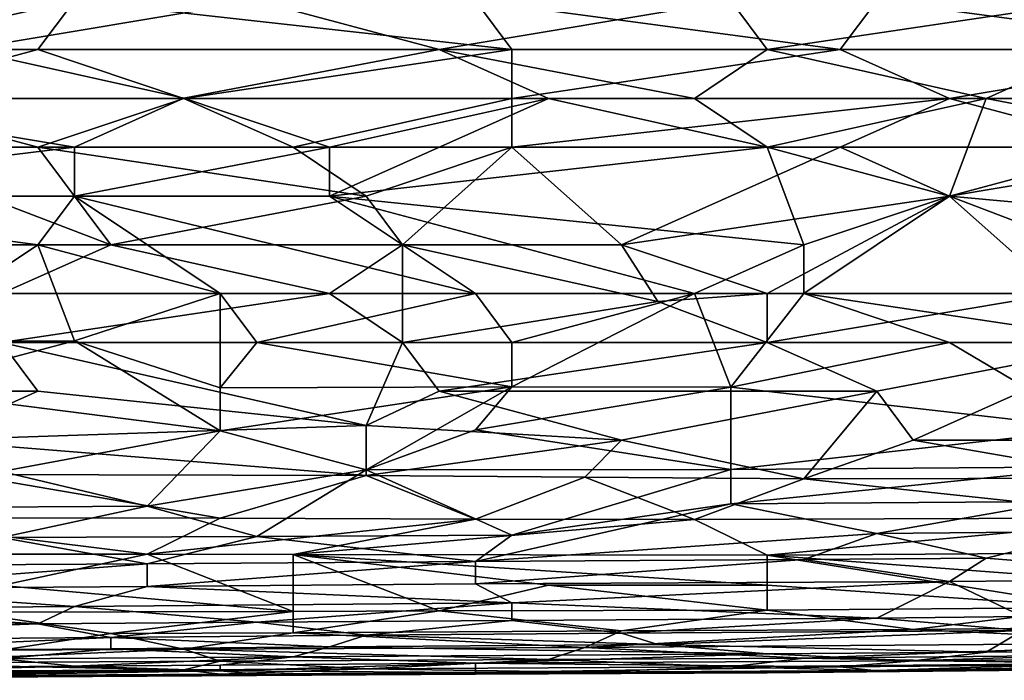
# Model space of a CAD drawing. Extents: x -0.3 to 0.3, y -0.266 to 0.266.
# Tile 214 of 256: x 0.044 to 0.08, y -0.266 to -0.242. Entities that reach past the tile are written whole.
import ezdxf

# ---------------------------------------------------------------- set-up
doc = ezdxf.new("R2010")
doc.units = 0

msp = doc.modelspace()

# ---------------------------------------------------------------- linework, layer by layer
for points in [[(0.075364, -0.241138, 0.769705), (0.088578, -0.242907, 0.76947), (0.083293, -0.239369, 0.770232)], [(0.038365, -0.242907, 0.768776), (0.046293, -0.241138, 0.769289), (0.037043, -0.241138, 0.769199)], [(0.038365, -0.242907, 0.768776), (0.044972, -0.242907, 0.768837), (0.046293, -0.241138, 0.769289)], [(0.0529, -0.241138, 0.716083), (0.042329, -0.242907, 0.716879), (0.041008, -0.241138, 0.7161)], [(0.042329, -0.242907, 0.716879), (0.0529, -0.241138, 0.716083), (0.059507, -0.242907, 0.716875)], [(0.044972, -0.242907, 0.768837), (0.06215, -0.242907, 0.769031), (0.046293, -0.241138, 0.769289)], [(0.06215, -0.242907, 0.769031), (0.060829, -0.241138, 0.769469), (0.046293, -0.241138, 0.769289)], [(0.0529, -0.241138, 0.716083), (0.070078, -0.241138, 0.716057), (0.059507, -0.242907, 0.716875)], [(0.059507, -0.242907, 0.716875), (0.070078, -0.241138, 0.716057), (0.0714, -0.242907, 0.716837)], [(0.074043, -0.242907, 0.769229), (0.075364, -0.241138, 0.769705), (0.060829, -0.241138, 0.769469)], [(0.06215, -0.242907, 0.769031), (0.074043, -0.242907, 0.769229), (0.060829, -0.241138, 0.769469)], [(0.083293, -0.241138, 0.716), (0.0714, -0.242907, 0.716837), (0.070078, -0.241138, 0.716057)], [(0.0714, -0.242907, 0.716837), (0.083293, -0.241138, 0.716), (0.083293, -0.242907, 0.716791)], [(0.088578, -0.242907, 0.76947), (0.075364, -0.241138, 0.769705), (0.074043, -0.242907, 0.769229)], [(0.035722, -0.244676, 0.717749), (0.042329, -0.242907, 0.716879), (0.050257, -0.244665, 0.717763)], [(0.038365, -0.242907, 0.768776), (0.038365, -0.244676, 0.768284), (0.044972, -0.242907, 0.768837)], [(0.038365, -0.244676, 0.768284), (0.050257, -0.244676, 0.768373), (0.044972, -0.242907, 0.768837)], [(0.059507, -0.242907, 0.716875), (0.050257, -0.244665, 0.717763), (0.042329, -0.242907, 0.716879)], [(0.050257, -0.244676, 0.768373), (0.06215, -0.242907, 0.769031), (0.044972, -0.242907, 0.768837)], [(0.050257, -0.244676, 0.768373), (0.06215, -0.244676, 0.768496), (0.06215, -0.242907, 0.769031)], [(0.063471, -0.244676, 0.717754), (0.050257, -0.244665, 0.717763), (0.059507, -0.242907, 0.716875)], [(0.068757, -0.244676, 0.717757), (0.059507, -0.242907, 0.716875), (0.0714, -0.242907, 0.716837)], [(0.063471, -0.244676, 0.717754), (0.059507, -0.242907, 0.716875), (0.068757, -0.244676, 0.717757)], [(0.06215, -0.244676, 0.768496), (0.078007, -0.244676, 0.768728), (0.074043, -0.242907, 0.769229)], [(0.06215, -0.244676, 0.768496), (0.074043, -0.242907, 0.769229), (0.06215, -0.242907, 0.769031)], [(0.0714, -0.242907, 0.716837), (0.079328, -0.244676, 0.717717), (0.068757, -0.244676, 0.717757)], [(0.079328, -0.244676, 0.717717), (0.0714, -0.242907, 0.716837), (0.083293, -0.242907, 0.716791)], [(0.078007, -0.244676, 0.768728), (0.088578, -0.242907, 0.76947), (0.074043, -0.242907, 0.769229)], [(0.078007, -0.244676, 0.768728), (0.091221, -0.244676, 0.768939), (0.088578, -0.242907, 0.76947)], [(0.083293, -0.242907, 0.716791), (0.088578, -0.246445, 0.718689), (0.079328, -0.244676, 0.717717)], [(0.031758, -0.248214, 0.71977), (0.035722, -0.244676, 0.717749), (0.046293, -0.246445, 0.718744)], [(0.035722, -0.244676, 0.717749), (0.050257, -0.244665, 0.717763), (0.046293, -0.246445, 0.718744)], [(0.044972, -0.246445, 0.767738), (0.050257, -0.244676, 0.768373), (0.038365, -0.244676, 0.768284)], [(0.038365, -0.246445, 0.767713), (0.044972, -0.246445, 0.767738), (0.038365, -0.244676, 0.768284)], [(0.054222, -0.246445, 0.767819), (0.050257, -0.244676, 0.768373), (0.044972, -0.246445, 0.767738)], [(0.046293, -0.246445, 0.718744), (0.050257, -0.244665, 0.717763), (0.055543, -0.246445, 0.718771)], [(0.055543, -0.246445, 0.718771), (0.050257, -0.244665, 0.717763), (0.063471, -0.244676, 0.717754)], [(0.054222, -0.246445, 0.767819), (0.06215, -0.244676, 0.768496), (0.050257, -0.244676, 0.768373)], [(0.06215, -0.246445, 0.767892), (0.06215, -0.244676, 0.768496), (0.054222, -0.246445, 0.767819)], [(0.0714, -0.246445, 0.718733), (0.055543, -0.248214, 0.719844), (0.063471, -0.244676, 0.717754)], [(0.063471, -0.244676, 0.717754), (0.055543, -0.248214, 0.719844), (0.055543, -0.246445, 0.718771)], [(0.078007, -0.244676, 0.768728), (0.06215, -0.246445, 0.767892), (0.074043, -0.246445, 0.768067)], [(0.06215, -0.244676, 0.768496), (0.06215, -0.246445, 0.767892), (0.078007, -0.244676, 0.768728)], [(0.063471, -0.244676, 0.717754), (0.068757, -0.244676, 0.717757), (0.0714, -0.246445, 0.718733)], [(0.0714, -0.246445, 0.718733), (0.068757, -0.244676, 0.717757), (0.079328, -0.244676, 0.717717)], [(0.079328, -0.244676, 0.717717), (0.078007, -0.248214, 0.719804), (0.0714, -0.246445, 0.718733)], [(0.074043, -0.246445, 0.768067), (0.084614, -0.246445, 0.768214), (0.078007, -0.244676, 0.768728)], [(0.078007, -0.244676, 0.768728), (0.084614, -0.246445, 0.768214), (0.091221, -0.244676, 0.768939)], [(0.088578, -0.246445, 0.718689), (0.078007, -0.248214, 0.719804), (0.079328, -0.244676, 0.717717)], [(0.046293, -0.246445, 0.718744), (0.046293, -0.248214, 0.719802), (0.031758, -0.248214, 0.71977)], [(0.038365, -0.246445, 0.767713), (0.035722, -0.249983, 0.766227), (0.047615, -0.249983, 0.766303)], [(0.038365, -0.246445, 0.767713), (0.047615, -0.249983, 0.766303), (0.044972, -0.246445, 0.767738)], [(0.056864, -0.248214, 0.767155), (0.054222, -0.246445, 0.767819), (0.044972, -0.246445, 0.767738)], [(0.044972, -0.246445, 0.767738), (0.047615, -0.249983, 0.766303), (0.056864, -0.248214, 0.767155)], [(0.046293, -0.248214, 0.719802), (0.055543, -0.246445, 0.718771), (0.055543, -0.248214, 0.719844)], [(0.046293, -0.246445, 0.718744), (0.055543, -0.246445, 0.718771), (0.046293, -0.248214, 0.719802)], [(0.056864, -0.248214, 0.767155), (0.06215, -0.246445, 0.767892), (0.054222, -0.246445, 0.767819)], [(0.055543, -0.248214, 0.719844), (0.0714, -0.246445, 0.718733), (0.072721, -0.249983, 0.720986)], [(0.056864, -0.248214, 0.767155), (0.058186, -0.249983, 0.766389), (0.06215, -0.246445, 0.767892)], [(0.058186, -0.249983, 0.766389), (0.066114, -0.249983, 0.766474), (0.06215, -0.246445, 0.767892)], [(0.066114, -0.249983, 0.766474), (0.074043, -0.246445, 0.768067), (0.06215, -0.246445, 0.767892)], [(0.066114, -0.249983, 0.766474), (0.078007, -0.248214, 0.767396), (0.074043, -0.246445, 0.768067)], [(0.078007, -0.248214, 0.719804), (0.072721, -0.249983, 0.720986), (0.0714, -0.246445, 0.718733)], [(0.078007, -0.248214, 0.767396), (0.084614, -0.246445, 0.768214), (0.074043, -0.246445, 0.768067)], [(0.092542, -0.249549, 0.720654), (0.078007, -0.248214, 0.719804), (0.088578, -0.246445, 0.718689)], [(0.078007, -0.248214, 0.767396), (0.081971, -0.251752, 0.765732), (0.084614, -0.246445, 0.768214)], [(0.046293, -0.248214, 0.719802), (0.044972, -0.249983, 0.720953), (0.031758, -0.248214, 0.71977)], [(0.044972, -0.249983, 0.720953), (0.033079, -0.249983, 0.720923), (0.031758, -0.248214, 0.71977)], [(0.044972, -0.249983, 0.720953), (0.046293, -0.248214, 0.719802), (0.051579, -0.251752, 0.722254)], [(0.046293, -0.248214, 0.719802), (0.055543, -0.248214, 0.719844), (0.060829, -0.251752, 0.722279)], [(0.051579, -0.251752, 0.722254), (0.046293, -0.248214, 0.719802), (0.060829, -0.251752, 0.722279)], [(0.058186, -0.249983, 0.766389), (0.056864, -0.248214, 0.767155), (0.047615, -0.249983, 0.766303)], [(0.055543, -0.248214, 0.719844), (0.072721, -0.249983, 0.720986), (0.068757, -0.251752, 0.722267)], [(0.060829, -0.251752, 0.722279), (0.055543, -0.248214, 0.719844), (0.068757, -0.251752, 0.722267)], [(0.078007, -0.248214, 0.767396), (0.066114, -0.249983, 0.766474), (0.0714, -0.251752, 0.765652)], [(0.078007, -0.248214, 0.767396), (0.0714, -0.251752, 0.765652), (0.081971, -0.251752, 0.765732)], [(0.072721, -0.251752, 0.72227), (0.078007, -0.248214, 0.719804), (0.087257, -0.251752, 0.722262)], [(0.072721, -0.249983, 0.720986), (0.078007, -0.248214, 0.719804), (0.072721, -0.251752, 0.72227)], [(0.078007, -0.248214, 0.719804), (0.092542, -0.249549, 0.720654), (0.087257, -0.251752, 0.722262)], [(0.039686, -0.253491, 0.723545), (0.033079, -0.249983, 0.720923), (0.044972, -0.249983, 0.720953)], [(0.035722, -0.249983, 0.766227), (0.04365, -0.251752, 0.76539), (0.047615, -0.249983, 0.766303)], [(0.039686, -0.253491, 0.723545), (0.044972, -0.249983, 0.720953), (0.046293, -0.253464, 0.723545)], [(0.04365, -0.251752, 0.76539), (0.055543, -0.251752, 0.765486), (0.047615, -0.249983, 0.766303)], [(0.051579, -0.251752, 0.722254), (0.046293, -0.253464, 0.723545), (0.044972, -0.249983, 0.720953)], [(0.055543, -0.251752, 0.765486), (0.058186, -0.249983, 0.766389), (0.047615, -0.249983, 0.766303)], [(0.055543, -0.251752, 0.765486), (0.058186, -0.253521, 0.764528), (0.058186, -0.249983, 0.766389)], [(0.058186, -0.249983, 0.766389), (0.067436, -0.252034, 0.765461), (0.066114, -0.249983, 0.766474)], [(0.058186, -0.249983, 0.766389), (0.058186, -0.253521, 0.764528), (0.067436, -0.252034, 0.765461)], [(0.067436, -0.252034, 0.765461), (0.0714, -0.251752, 0.765652), (0.066114, -0.249983, 0.766474)], [(0.072721, -0.249983, 0.720986), (0.072721, -0.251752, 0.72227), (0.068757, -0.251752, 0.722267)], [(0.04365, -0.253521, 0.764406), (0.055543, -0.251752, 0.765486), (0.04365, -0.251752, 0.76539)], [(0.04365, -0.253521, 0.764406), (0.058186, -0.253521, 0.764528), (0.055543, -0.251752, 0.765486)], [(0.046293, -0.253464, 0.723545), (0.051579, -0.251752, 0.722254), (0.051579, -0.255165, 0.72499)], [(0.060829, -0.251752, 0.722279), (0.0529, -0.253521, 0.723604), (0.051579, -0.251752, 0.722254)], [(0.051579, -0.251752, 0.722254), (0.0529, -0.253521, 0.723604), (0.051579, -0.255165, 0.72499)], [(0.0529, -0.253521, 0.723604), (0.060829, -0.251752, 0.722279), (0.06215, -0.253521, 0.723629)], [(0.06215, -0.253521, 0.723629), (0.060829, -0.251752, 0.722279), (0.068757, -0.251752, 0.722267)], [(0.06215, -0.255123, 0.72499), (0.068757, -0.251752, 0.722267), (0.070078, -0.255139, 0.72499)], [(0.06215, -0.253521, 0.723629), (0.068757, -0.251752, 0.722267), (0.06215, -0.255123, 0.72499)], [(0.067436, -0.252034, 0.765461), (0.0714, -0.253521, 0.764668), (0.0714, -0.251752, 0.765652)], [(0.072721, -0.251752, 0.72227), (0.070078, -0.255139, 0.72499), (0.068757, -0.251752, 0.722267)], [(0.072721, -0.251752, 0.72227), (0.078007, -0.253521, 0.723629), (0.070078, -0.255139, 0.72499)], [(0.084614, -0.253521, 0.764743), (0.081971, -0.251752, 0.765732), (0.0714, -0.253521, 0.764668)], [(0.081971, -0.251752, 0.765732), (0.0714, -0.251752, 0.765652), (0.0714, -0.253521, 0.764668)], [(0.072721, -0.251752, 0.72227), (0.087257, -0.251752, 0.722262), (0.084614, -0.253521, 0.723638)], [(0.078007, -0.253521, 0.723629), (0.072721, -0.251752, 0.72227), (0.084614, -0.253521, 0.723638)], [(0.0714, -0.253521, 0.764668), (0.067436, -0.252034, 0.765461), (0.058186, -0.253521, 0.764528)], [(0.044972, -0.25529, 0.763326), (0.04365, -0.253521, 0.764406), (0.031758, -0.25529, 0.763306)], [(0.039686, -0.255209, 0.72499), (0.046293, -0.253464, 0.723545), (0.051579, -0.256724, 0.726435)], [(0.046293, -0.253464, 0.723545), (0.039686, -0.255209, 0.72499), (0.039686, -0.253491, 0.723545)], [(0.04365, -0.253521, 0.764406), (0.056864, -0.256523, 0.76257), (0.058186, -0.253521, 0.764528)], [(0.056864, -0.256523, 0.76257), (0.04365, -0.253521, 0.764406), (0.044972, -0.25529, 0.763326)], [(0.046293, -0.253464, 0.723545), (0.051579, -0.255165, 0.72499), (0.051579, -0.256724, 0.726435)], [(0.06215, -0.255123, 0.72499), (0.051579, -0.255165, 0.72499), (0.0529, -0.253521, 0.723604)], [(0.06215, -0.253521, 0.723629), (0.06215, -0.255123, 0.72499), (0.0529, -0.253521, 0.723604)], [(0.059507, -0.25529, 0.763441), (0.058186, -0.253521, 0.764528), (0.056864, -0.256523, 0.76257)], [(0.058186, -0.253521, 0.764528), (0.059507, -0.25529, 0.763441), (0.0714, -0.253521, 0.764668)], [(0.075364, -0.25529, 0.763569), (0.0714, -0.253521, 0.764668), (0.059507, -0.25529, 0.763441)], [(0.070078, -0.255139, 0.72499), (0.078007, -0.253521, 0.723629), (0.083293, -0.256654, 0.726435)], [(0.0714, -0.253521, 0.764668), (0.075364, -0.25529, 0.763569), (0.084614, -0.253521, 0.764743)], [(0.075364, -0.25529, 0.763569), (0.076685, -0.257059, 0.762298), (0.084614, -0.253521, 0.764743)], [(0.081971, -0.257059, 0.76229), (0.084614, -0.253521, 0.764743), (0.076685, -0.257059, 0.762298)], [(0.078007, -0.253521, 0.723629), (0.084614, -0.253521, 0.723638), (0.083293, -0.256654, 0.726435)], [(0.044972, -0.25529, 0.763326), (0.031758, -0.25529, 0.763306), (0.041008, -0.257059, 0.7621)], [(0.039686, -0.255209, 0.72499), (0.051579, -0.256724, 0.726435), (0.04365, -0.258196, 0.727881)], [(0.041008, -0.257059, 0.7621), (0.056864, -0.256523, 0.76257), (0.044972, -0.25529, 0.763326)], [(0.051579, -0.256724, 0.726435), (0.06215, -0.255123, 0.72499), (0.056864, -0.258139, 0.727881)], [(0.06215, -0.255123, 0.72499), (0.051579, -0.256724, 0.726435), (0.051579, -0.255165, 0.72499)], [(0.06215, -0.255123, 0.72499), (0.060829, -0.256684, 0.726435), (0.056864, -0.258139, 0.727881)], [(0.066114, -0.257059, 0.762245), (0.059507, -0.25529, 0.763441), (0.056864, -0.256523, 0.76257)], [(0.075364, -0.25529, 0.763569), (0.059507, -0.25529, 0.763441), (0.066114, -0.257059, 0.762245)], [(0.070078, -0.255139, 0.72499), (0.060829, -0.256684, 0.726435), (0.06215, -0.255123, 0.72499)], [(0.060829, -0.256684, 0.726435), (0.070078, -0.255139, 0.72499), (0.070078, -0.258121, 0.727881)], [(0.075364, -0.25529, 0.763569), (0.066114, -0.257059, 0.762245), (0.072721, -0.258458, 0.761125)], [(0.083293, -0.256654, 0.726435), (0.070078, -0.258121, 0.727881), (0.070078, -0.255139, 0.72499)], [(0.076685, -0.257059, 0.762298), (0.075364, -0.25529, 0.763569), (0.072721, -0.258458, 0.761125)], [(0.056864, -0.258337, 0.761125), (0.056864, -0.256523, 0.76257), (0.041008, -0.257059, 0.7621)], [(0.056864, -0.256523, 0.76257), (0.056864, -0.258337, 0.761125), (0.066114, -0.257059, 0.762245)], [(0.04365, -0.258196, 0.727881), (0.051579, -0.256724, 0.726435), (0.048936, -0.259452, 0.729326)], [(0.051579, -0.256724, 0.726435), (0.056864, -0.258139, 0.727881), (0.048936, -0.259452, 0.729326)], [(0.070078, -0.258121, 0.727881), (0.056864, -0.258139, 0.727881), (0.060829, -0.256684, 0.726435)], [(0.070078, -0.258121, 0.727881), (0.083293, -0.256654, 0.726435), (0.083293, -0.258025, 0.727881)], [(0.041008, -0.257059, 0.7621), (0.042329, -0.2583, 0.761125), (0.056864, -0.258337, 0.761125)], [(0.056864, -0.258337, 0.761125), (0.064793, -0.258396, 0.761125), (0.066114, -0.257059, 0.762245)], [(0.064793, -0.258396, 0.761125), (0.072721, -0.258458, 0.761125), (0.066114, -0.257059, 0.762245)], [(0.076685, -0.257059, 0.762298), (0.072721, -0.258458, 0.761125), (0.084614, -0.25844, 0.761125)], [(0.081971, -0.257059, 0.76229), (0.076685, -0.257059, 0.762298), (0.084614, -0.25844, 0.761125)], [(0.038365, -0.259877, 0.759679), (0.051579, -0.259887, 0.759679), (0.042329, -0.2583, 0.761125)], [(0.041008, -0.259495, 0.729326), (0.04365, -0.258196, 0.727881), (0.048936, -0.259452, 0.729326)], [(0.056864, -0.258337, 0.761125), (0.042329, -0.2583, 0.761125), (0.051579, -0.259887, 0.759679)], [(0.056864, -0.258139, 0.727881), (0.0529, -0.260548, 0.730772), (0.048936, -0.259452, 0.729326)], [(0.06215, -0.260499, 0.730772), (0.0529, -0.260548, 0.730772), (0.056864, -0.258139, 0.727881)], [(0.070078, -0.258121, 0.727881), (0.06215, -0.260499, 0.730772), (0.056864, -0.258139, 0.727881)], [(0.070078, -0.259364, 0.729326), (0.06215, -0.260499, 0.730772), (0.070078, -0.258121, 0.727881)], [(0.070078, -0.258121, 0.727881), (0.083293, -0.258025, 0.727881), (0.070078, -0.259364, 0.729326)], [(0.081971, -0.259277, 0.729326), (0.070078, -0.259364, 0.729326), (0.083293, -0.258025, 0.727881)], [(0.051579, -0.259887, 0.759679), (0.060829, -0.259923, 0.759679), (0.056864, -0.258337, 0.761125)], [(0.056864, -0.258337, 0.761125), (0.060829, -0.259923, 0.759679), (0.064793, -0.258396, 0.761125)], [(0.060829, -0.259923, 0.759679), (0.068757, -0.259939, 0.759679), (0.064793, -0.258396, 0.761125)], [(0.072721, -0.258458, 0.761125), (0.064793, -0.258396, 0.761125), (0.068757, -0.259939, 0.759679)], [(0.068757, -0.259939, 0.759679), (0.085935, -0.259879, 0.759679), (0.072721, -0.258458, 0.761125)], [(0.072721, -0.258458, 0.761125), (0.085935, -0.259879, 0.759679), (0.084614, -0.25844, 0.761125)], [(0.070078, -0.259364, 0.729326), (0.075364, -0.260443, 0.730772), (0.060829, -0.261453, 0.732217)], [(0.06215, -0.260499, 0.730772), (0.070078, -0.259364, 0.729326), (0.060829, -0.261453, 0.732217)], [(0.070078, -0.259364, 0.729326), (0.081971, -0.259277, 0.729326), (0.075364, -0.260443, 0.730772)], [(0.075364, -0.260443, 0.730772), (0.081971, -0.259277, 0.729326), (0.083293, -0.260369, 0.730772)], [(0.041008, -0.259495, 0.729326), (0.048936, -0.259452, 0.729326), (0.04365, -0.260581, 0.730772)], [(0.04365, -0.260581, 0.730772), (0.048936, -0.259452, 0.729326), (0.0529, -0.260548, 0.730772)], [(0.051579, -0.259887, 0.759679), (0.038365, -0.259877, 0.759679), (0.048936, -0.261189, 0.758234)], [(0.048936, -0.261189, 0.758234), (0.038365, -0.259877, 0.759679), (0.038365, -0.261194, 0.758234)], [(0.060829, -0.259923, 0.759679), (0.051579, -0.259887, 0.759679), (0.048936, -0.261189, 0.758234)], [(0.054222, -0.261197, 0.758234), (0.060829, -0.259923, 0.759679), (0.048936, -0.261189, 0.758234)], [(0.068757, -0.259939, 0.759679), (0.060829, -0.259923, 0.759679), (0.054222, -0.261197, 0.758234)], [(0.0714, -0.261223, 0.758234), (0.068757, -0.259939, 0.759679), (0.054222, -0.261197, 0.758234)], [(0.085935, -0.259879, 0.759679), (0.068757, -0.259939, 0.759679), (0.0714, -0.261223, 0.758234)], [(0.0714, -0.261223, 0.758234), (0.088578, -0.261113, 0.758234), (0.085935, -0.259879, 0.759679)], [(0.072721, -0.261387, 0.732217), (0.060829, -0.261453, 0.732217), (0.075364, -0.260443, 0.730772)], [(0.079328, -0.261335, 0.732217), (0.072721, -0.261387, 0.732217), (0.075364, -0.260443, 0.730772)], [(0.075364, -0.260443, 0.730772), (0.083293, -0.260369, 0.730772), (0.079328, -0.261335, 0.732217)], [(0.079328, -0.261335, 0.732217), (0.083293, -0.260369, 0.730772), (0.088578, -0.26208, 0.733662)], [(0.04365, -0.260581, 0.730772), (0.048936, -0.261535, 0.732217), (0.035722, -0.261614, 0.732217)], [(0.0529, -0.260548, 0.730772), (0.048936, -0.261535, 0.732217), (0.04365, -0.260581, 0.730772)], [(0.060829, -0.261453, 0.732217), (0.048936, -0.261535, 0.732217), (0.0529, -0.260548, 0.730772)], [(0.0529, -0.260548, 0.730772), (0.06215, -0.260499, 0.730772), (0.060829, -0.261453, 0.732217)], [(0.0714, -0.261223, 0.758234), (0.084614, -0.26222, 0.756789), (0.088578, -0.261113, 0.758234)], [(0.038365, -0.261194, 0.758234), (0.04365, -0.26232, 0.756789), (0.048936, -0.261189, 0.758234)], [(0.048936, -0.261189, 0.758234), (0.04365, -0.26232, 0.756789), (0.054222, -0.263261, 0.755343)], [(0.054222, -0.261197, 0.758234), (0.048936, -0.261189, 0.758234), (0.054222, -0.263261, 0.755343)], [(0.048936, -0.262366, 0.733652), (0.060829, -0.261453, 0.732217), (0.060829, -0.262269, 0.733662)], [(0.048936, -0.261535, 0.732217), (0.060829, -0.261453, 0.732217), (0.048936, -0.262366, 0.733652)], [(0.054222, -0.261197, 0.758234), (0.0714, -0.262309, 0.756789), (0.0714, -0.261223, 0.758234)], [(0.063471, -0.262315, 0.756789), (0.0714, -0.262309, 0.756789), (0.054222, -0.261197, 0.758234)], [(0.063471, -0.262315, 0.756789), (0.054222, -0.261197, 0.758234), (0.059507, -0.263243, 0.755343)], [(0.059507, -0.263243, 0.755343), (0.054222, -0.261197, 0.758234), (0.054222, -0.263261, 0.755343)], [(0.060829, -0.262269, 0.733662), (0.072721, -0.261387, 0.732217), (0.078007, -0.26218, 0.733662)], [(0.060829, -0.261453, 0.732217), (0.072721, -0.261387, 0.732217), (0.060829, -0.262269, 0.733662)], [(0.084614, -0.26222, 0.756789), (0.0714, -0.261223, 0.758234), (0.083293, -0.263119, 0.755343)], [(0.0714, -0.261223, 0.758234), (0.0714, -0.262309, 0.756789), (0.083293, -0.263119, 0.755343)], [(0.072721, -0.261387, 0.732217), (0.079328, -0.261335, 0.732217), (0.078007, -0.26218, 0.733662)], [(0.078007, -0.26218, 0.733662), (0.079328, -0.261335, 0.732217), (0.088578, -0.26208, 0.733662)], [(0.035722, -0.261614, 0.732217), (0.048936, -0.261535, 0.732217), (0.037043, -0.262448, 0.733662)], [(0.037043, -0.262448, 0.733662), (0.048936, -0.261535, 0.732217), (0.048936, -0.262366, 0.733652)], [(0.078007, -0.26218, 0.733662), (0.06215, -0.262958, 0.735108), (0.060829, -0.262269, 0.733662)], [(0.075364, -0.263503, 0.736553), (0.06215, -0.262958, 0.735108), (0.078007, -0.26218, 0.733662)], [(0.08065, -0.263445, 0.736553), (0.075364, -0.263503, 0.736553), (0.078007, -0.26218, 0.733662)], [(0.078007, -0.26218, 0.733662), (0.088578, -0.26208, 0.733662), (0.08065, -0.263445, 0.736553)], [(0.035722, -0.26317, 0.735108), (0.037043, -0.262448, 0.733662), (0.046293, -0.263082, 0.735108)], [(0.037043, -0.262448, 0.733662), (0.048936, -0.262366, 0.733652), (0.046293, -0.263082, 0.735108)], [(0.042329, -0.263289, 0.755343), (0.054222, -0.263261, 0.755343), (0.04365, -0.26232, 0.756789)], [(0.06215, -0.262958, 0.735108), (0.046293, -0.263082, 0.735108), (0.048936, -0.262366, 0.733652)], [(0.060829, -0.262269, 0.733662), (0.06215, -0.262958, 0.735108), (0.048936, -0.262366, 0.733652)], [(0.059507, -0.263243, 0.755343), (0.0714, -0.263216, 0.755343), (0.063471, -0.262315, 0.756789)], [(0.063471, -0.262315, 0.756789), (0.0714, -0.263216, 0.755343), (0.0714, -0.262309, 0.756789)], [(0.083293, -0.263119, 0.755343), (0.0714, -0.262309, 0.756789), (0.0714, -0.263216, 0.755343)], [(0.033079, -0.263815, 0.736553), (0.035722, -0.26317, 0.735108), (0.044972, -0.263719, 0.736553)], [(0.035722, -0.26317, 0.735108), (0.046293, -0.263082, 0.735108), (0.044972, -0.263719, 0.736553)], [(0.042329, -0.263289, 0.755343), (0.047615, -0.264061, 0.753898), (0.054222, -0.263261, 0.755343)], [(0.047615, -0.264061, 0.753898), (0.042329, -0.263289, 0.755343), (0.04365, -0.264667, 0.752452)], [(0.044972, -0.263719, 0.736553), (0.046293, -0.263082, 0.735108), (0.0529, -0.263658, 0.736553)], [(0.046293, -0.263082, 0.735108), (0.06215, -0.262958, 0.735108), (0.0529, -0.263658, 0.736553)], [(0.047615, -0.264061, 0.753898), (0.054222, -0.264039, 0.753898), (0.054222, -0.263261, 0.755343)], [(0.0529, -0.263658, 0.736553), (0.06215, -0.262958, 0.735108), (0.06215, -0.263588, 0.736553)], [(0.054222, -0.264039, 0.753898), (0.066114, -0.263961, 0.753898), (0.059507, -0.263243, 0.755343)], [(0.054222, -0.263261, 0.755343), (0.054222, -0.264039, 0.753898), (0.059507, -0.263243, 0.755343)], [(0.059507, -0.263243, 0.755343), (0.066114, -0.263961, 0.753898), (0.0714, -0.263216, 0.755343)], [(0.06215, -0.262958, 0.735108), (0.075364, -0.263503, 0.736553), (0.06215, -0.263588, 0.736553)], [(0.066114, -0.263961, 0.753898), (0.076685, -0.263924, 0.753898), (0.0714, -0.263216, 0.755343)], [(0.0714, -0.263216, 0.755343), (0.076685, -0.263924, 0.753898), (0.083293, -0.263119, 0.755343)], [(0.076685, -0.263924, 0.753898), (0.097828, -0.263704, 0.753898), (0.083293, -0.263119, 0.755343)], [(0.044972, -0.263719, 0.736553), (0.0529, -0.263658, 0.736553), (0.047615, -0.264209, 0.737998)], [(0.056864, -0.264124, 0.737998), (0.047615, -0.264209, 0.737998), (0.0529, -0.263658, 0.736553)], [(0.0529, -0.263658, 0.736553), (0.06215, -0.263588, 0.736553), (0.056864, -0.264124, 0.737998)], [(0.056864, -0.264124, 0.737998), (0.06215, -0.263588, 0.736553), (0.066114, -0.264053, 0.737998)], [(0.06215, -0.263588, 0.736553), (0.075364, -0.263503, 0.736553), (0.066114, -0.264053, 0.737998)], [(0.066114, -0.264053, 0.737998), (0.075364, -0.263503, 0.736553), (0.08065, -0.26395, 0.737998)], [(0.075364, -0.263503, 0.736553), (0.08065, -0.263445, 0.736553), (0.08065, -0.26395, 0.737998)], [(0.033079, -0.263815, 0.736553), (0.044972, -0.263719, 0.736553), (0.027793, -0.264349, 0.737998)], [(0.047615, -0.264209, 0.737998), (0.027793, -0.264349, 0.737998), (0.044972, -0.263719, 0.736553)], [(0.054222, -0.264039, 0.753898), (0.064793, -0.264565, 0.752452), (0.066114, -0.263961, 0.753898)], [(0.064793, -0.264565, 0.752452), (0.087257, -0.264406, 0.752452), (0.076685, -0.263924, 0.753898)], [(0.066114, -0.263961, 0.753898), (0.064793, -0.264565, 0.752452), (0.076685, -0.263924, 0.753898)], [(0.08065, -0.26395, 0.737998), (0.067436, -0.264467, 0.739444), (0.066114, -0.264053, 0.737998)], [(0.079328, -0.264736, 0.740889), (0.067436, -0.264467, 0.739444), (0.08065, -0.26395, 0.737998)], [(0.097828, -0.263704, 0.753898), (0.076685, -0.263924, 0.753898), (0.087257, -0.264406, 0.752452)], [(0.079328, -0.264736, 0.740889), (0.0899, -0.263888, 0.737998), (0.088578, -0.264652, 0.740889)], [(0.0899, -0.263888, 0.737998), (0.079328, -0.264736, 0.740889), (0.08065, -0.26395, 0.737998)], [(0.027793, -0.264349, 0.737998), (0.047615, -0.264209, 0.737998), (0.037043, -0.264686, 0.739444)], [(0.037043, -0.264686, 0.739444), (0.047615, -0.264209, 0.737998), (0.047615, -0.264615, 0.739444)], [(0.04365, -0.264667, 0.752452), (0.050257, -0.264636, 0.752452), (0.047615, -0.264061, 0.753898)], [(0.054222, -0.264039, 0.753898), (0.047615, -0.264061, 0.753898), (0.050257, -0.264636, 0.752452)], [(0.047615, -0.264209, 0.737998), (0.056864, -0.264124, 0.737998), (0.055543, -0.264547, 0.739444)], [(0.047615, -0.264615, 0.739444), (0.047615, -0.264209, 0.737998), (0.055543, -0.264547, 0.739444)], [(0.050257, -0.264636, 0.752452), (0.064793, -0.264565, 0.752452), (0.054222, -0.264039, 0.753898)], [(0.067436, -0.264467, 0.739444), (0.055543, -0.264547, 0.739444), (0.056864, -0.264124, 0.737998)], [(0.066114, -0.264053, 0.737998), (0.067436, -0.264467, 0.739444), (0.056864, -0.264124, 0.737998)], [(0.037043, -0.264686, 0.739444), (0.047615, -0.264615, 0.739444), (0.04365, -0.264987, 0.740889)], [(0.04365, -0.264667, 0.752452), (0.038365, -0.265141, 0.751007), (0.050257, -0.264636, 0.752452)], [(0.038365, -0.265141, 0.751007), (0.051579, -0.265071, 0.751007), (0.050257, -0.264636, 0.752452)], [(0.04365, -0.264987, 0.740889), (0.047615, -0.264615, 0.739444), (0.054222, -0.264909, 0.740889)], [(0.047615, -0.264615, 0.739444), (0.055543, -0.264547, 0.739444), (0.054222, -0.264909, 0.740889)], [(0.050257, -0.264636, 0.752452), (0.063471, -0.265002, 0.751007), (0.064793, -0.264565, 0.752452)], [(0.051579, -0.265071, 0.751007), (0.063471, -0.265002, 0.751007), (0.050257, -0.264636, 0.752452)], [(0.054222, -0.264909, 0.740889), (0.055543, -0.264547, 0.739444), (0.0714, -0.264804, 0.740889)], [(0.055543, -0.264547, 0.739444), (0.067436, -0.264467, 0.739444), (0.0714, -0.264804, 0.740889)], [(0.063471, -0.265002, 0.751007), (0.072721, -0.264958, 0.751007), (0.064793, -0.264565, 0.752452)], [(0.064793, -0.264565, 0.752452), (0.072721, -0.264958, 0.751007), (0.087257, -0.264406, 0.752452)], [(0.0714, -0.264804, 0.740889), (0.067436, -0.264467, 0.739444), (0.079328, -0.264736, 0.740889)], [(0.072721, -0.264958, 0.751007), (0.0899, -0.264786, 0.751007), (0.087257, -0.264406, 0.752452)], [(0.076685, -0.265053, 0.742335), (0.088578, -0.264652, 0.740889), (0.097828, -0.264844, 0.742335)], [(0.079328, -0.264736, 0.740889), (0.088578, -0.264652, 0.740889), (0.076685, -0.265053, 0.742335)], [(0.033079, -0.265341, 0.742335), (0.04365, -0.264987, 0.740889), (0.046293, -0.265252, 0.742335)], [(0.038365, -0.265141, 0.751007), (0.050257, -0.265384, 0.749562), (0.051579, -0.265071, 0.751007)], [(0.04365, -0.264987, 0.740889), (0.054222, -0.264909, 0.740889), (0.046293, -0.265252, 0.742335)], [(0.046293, -0.265252, 0.742335), (0.054222, -0.264909, 0.740889), (0.051579, -0.265215, 0.742335)], [(0.050257, -0.265384, 0.749562), (0.056864, -0.265344, 0.749562), (0.051579, -0.265071, 0.751007)], [(0.051579, -0.265215, 0.742335), (0.054222, -0.264909, 0.740889), (0.060829, -0.265139, 0.742335)], [(0.051579, -0.265071, 0.751007), (0.056864, -0.265344, 0.749562), (0.063471, -0.265002, 0.751007)], [(0.054222, -0.264909, 0.740889), (0.0714, -0.264804, 0.740889), (0.060829, -0.265139, 0.742335)], [(0.056864, -0.265344, 0.749562), (0.070078, -0.265273, 0.749562), (0.063471, -0.265002, 0.751007)], [(0.060829, -0.265139, 0.742335), (0.0714, -0.264804, 0.740889), (0.076685, -0.265053, 0.742335)], [(0.060829, -0.265139, 0.742335), (0.076685, -0.265053, 0.742335), (0.074043, -0.265276, 0.74378)], [(0.063471, -0.265002, 0.751007), (0.070078, -0.265273, 0.749562), (0.072721, -0.264958, 0.751007)], [(0.070078, -0.265273, 0.749562), (0.083293, -0.265153, 0.749562), (0.072721, -0.264958, 0.751007)], [(0.0714, -0.264804, 0.740889), (0.079328, -0.264736, 0.740889), (0.076685, -0.265053, 0.742335)], [(0.072721, -0.264958, 0.751007), (0.083293, -0.265153, 0.749562), (0.0899, -0.264786, 0.751007)], [(0.074043, -0.265276, 0.74378), (0.076685, -0.265053, 0.742335), (0.088578, -0.265154, 0.74378)], [(0.076685, -0.265053, 0.742335), (0.097828, -0.264844, 0.742335), (0.088578, -0.265154, 0.74378)], [(0.033079, -0.265341, 0.742335), (0.046293, -0.265252, 0.742335), (0.035722, -0.265511, 0.74378)], [(0.035722, -0.265511, 0.74378), (0.046293, -0.265252, 0.742335), (0.051579, -0.265417, 0.74378)], [(0.035722, -0.265511, 0.74378), (0.051579, -0.265417, 0.74378), (0.039686, -0.265607, 0.745225)], [(0.037043, -0.265449, 0.749562), (0.050257, -0.265384, 0.749562), (0.038365, -0.265141, 0.751007)], [(0.037043, -0.265449, 0.749562), (0.037043, -0.265619, 0.748116), (0.050257, -0.265384, 0.749562)], [(0.037043, -0.265619, 0.748116), (0.051579, -0.265541, 0.748116), (0.050257, -0.265384, 0.749562)], [(0.039686, -0.265607, 0.745225), (0.051579, -0.265417, 0.74378), (0.0529, -0.265534, 0.745225)], [(0.046293, -0.265252, 0.742335), (0.051579, -0.265215, 0.742335), (0.051579, -0.265417, 0.74378)], [(0.050257, -0.265384, 0.749562), (0.051579, -0.265541, 0.748116), (0.056864, -0.265344, 0.749562)], [(0.051579, -0.265417, 0.74378), (0.060829, -0.265139, 0.742335), (0.060829, -0.265478, 0.745225)], [(0.051579, -0.265215, 0.742335), (0.060829, -0.265139, 0.742335), (0.051579, -0.265417, 0.74378)], [(0.051579, -0.265541, 0.748116), (0.064793, -0.265467, 0.748116), (0.056864, -0.265344, 0.749562)], [(0.0529, -0.265534, 0.745225), (0.051579, -0.265417, 0.74378), (0.060829, -0.265478, 0.745225)], [(0.056864, -0.265344, 0.749562), (0.064793, -0.265467, 0.748116), (0.070078, -0.265273, 0.749562)], [(0.060829, -0.265478, 0.745225), (0.060829, -0.265139, 0.742335), (0.074043, -0.265276, 0.74378)], [(0.060829, -0.265478, 0.745225), (0.074043, -0.265276, 0.74378), (0.075364, -0.265417, 0.745225)], [(0.060829, -0.265478, 0.745225), (0.075364, -0.265417, 0.745225), (0.0714, -0.26549, 0.746671)], [(0.064793, -0.265467, 0.748116), (0.075364, -0.2654, 0.748116), (0.070078, -0.265273, 0.749562)], [(0.064793, -0.265467, 0.748116), (0.0714, -0.26549, 0.746671), (0.075364, -0.2654, 0.748116)], [(0.070078, -0.265273, 0.749562), (0.075364, -0.2654, 0.748116), (0.083293, -0.265153, 0.749562)], [(0.0714, -0.26549, 0.746671), (0.085935, -0.265303, 0.745225), (0.084614, -0.265361, 0.746671)], [(0.075364, -0.265417, 0.745225), (0.085935, -0.265303, 0.745225), (0.0714, -0.26549, 0.746671)], [(0.0714, -0.26549, 0.746671), (0.084614, -0.265361, 0.746671), (0.075364, -0.2654, 0.748116)], [(0.074043, -0.265276, 0.74378), (0.088578, -0.265154, 0.74378), (0.075364, -0.265417, 0.745225)], [(0.075364, -0.2654, 0.748116), (0.088578, -0.265272, 0.748116), (0.083293, -0.265153, 0.749562)], [(0.075364, -0.265417, 0.745225), (0.088578, -0.265154, 0.74378), (0.085935, -0.265303, 0.745225)], [(0.075364, -0.2654, 0.748116), (0.084614, -0.265361, 0.746671), (0.088578, -0.265272, 0.748116)], [(0.022508, -0.265759, 0.746671), (0.039686, -0.265607, 0.745225), (0.044972, -0.265636, 0.746671)], [(0.022508, -0.265759, 0.746671), (0.044972, -0.265636, 0.746671), (0.037043, -0.265619, 0.748116)], [(0.037043, -0.265619, 0.748116), (0.044972, -0.265636, 0.746671), (0.051579, -0.265541, 0.748116)], [(0.039686, -0.265607, 0.745225), (0.0529, -0.265534, 0.745225), (0.044972, -0.265636, 0.746671)], [(0.044972, -0.265636, 0.746671), (0.0529, -0.265534, 0.745225), (0.060829, -0.265537, 0.746671)], [(0.044972, -0.265636, 0.746671), (0.060829, -0.265537, 0.746671), (0.051579, -0.265541, 0.748116)], [(0.051579, -0.265541, 0.748116), (0.060829, -0.265537, 0.746671), (0.064793, -0.265467, 0.748116)], [(0.0529, -0.265534, 0.745225), (0.060829, -0.265478, 0.745225), (0.060829, -0.265537, 0.746671)], [(0.060829, -0.265537, 0.746671), (0.0714, -0.26549, 0.746671), (0.064793, -0.265467, 0.748116)], [(0.060829, -0.265537, 0.746671), (0.060829, -0.265478, 0.745225), (0.0714, -0.26549, 0.746671)]]:
    msp.add_3dface(points)

doc.saveas('drawing.dxf')
